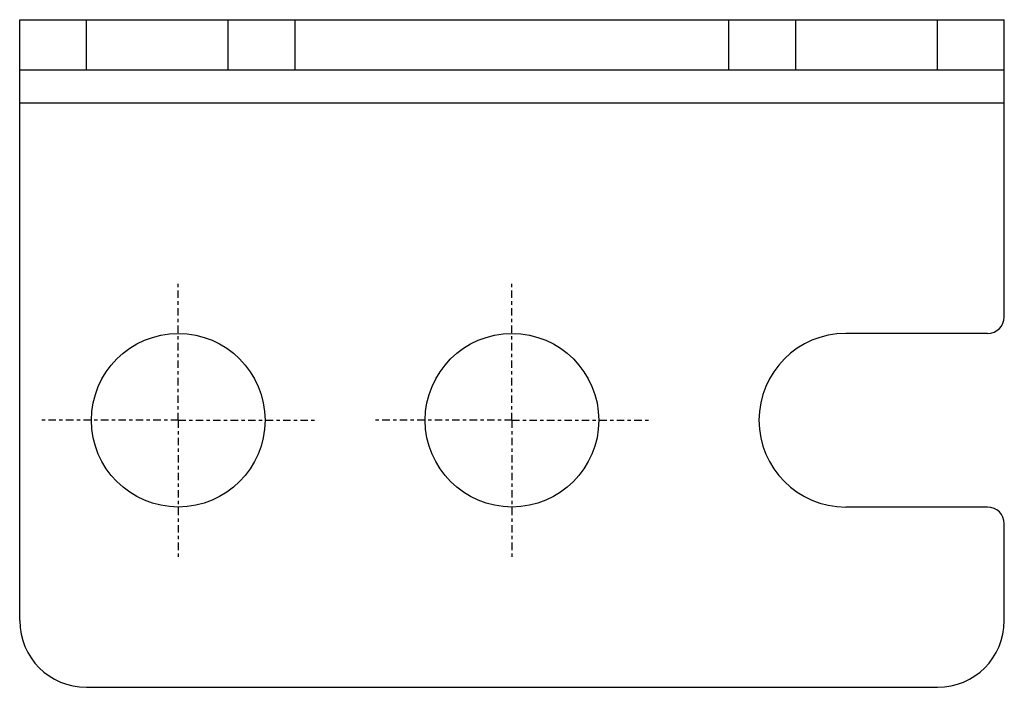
# Model space of a CAD drawing. Header units: inches. Extents: x -125 to 182, y -216 to -15.
# Tile 2 of 15: x -118 to -89, y -98 to -78. Entities that reach past the tile are written whole.
import ezdxf

# ---------------------------------------------------------------- set-up
doc = ezdxf.new("R2010")
doc.units = ezdxf.units.IN
doc.header["$LTSCALE"] = 0.595472
doc.header["$MEASUREMENT"] = 0
doc.linetypes.add('CENTER', pattern=[0.6, 0.375, -0.075, 0.075, -0.075])
doc.layers.add('I-04090', color=7, linetype='CONTINUOUS')
doc.layers.add('I-0409中心線', color=7, linetype='CONTINUOUS')

msp = doc.modelspace()

# ---------------------------------------------------------------- linework, layer by layer
at = {"layer": 'I-04090', "color": 7, "linetype": 'Continuous'}
for p, q in [((-118.266, -95.756), (-118.266, -77.756)), ((-116.266, -79.256), (-116.266, -77.756)), ((-112.016, -79.256), (-112.016, -77.756)), ((-110.016, -79.256), (-110.016, -77.756)), ((-97.016, -79.256), (-97.016, -77.756)), ((-95.016, -79.256), (-95.016, -77.756)), ((-90.766, -79.256), (-90.766, -77.756)), ((-88.766, -86.656), (-88.766, -77.756)), ((-118.266, -79.256), (-88.766, -79.256)), ((-88.766, -80.256), (-118.266, -80.256)), ((-89.266, -87.156), (-93.516, -87.156)), ((-89.266, -92.356), (-93.516, -92.356)), ((-88.766, -95.756), (-88.766, -92.856)), ((-116.266, -97.756), (-90.766, -97.756))]:
    msp.add_line(p, q, dxfattribs=at)
at = {"layer": 'I-04090', "color": 4, "linetype": 'Continuous'}
msp.add_line((-118.266, -77.756), (-88.766, -77.756), dxfattribs=at)
at = {"layer": 'I-04090', "color": 7, "linetype": 'Continuous'}
for centre in [(-113.516, -89.756), (-103.516, -89.756)]:
    msp.add_circle(centre, 2.6, dxfattribs=at)
for centre, radius, start, end in [((-89.266, -86.656), 0.5, 270, 0), ((-93.516, -89.756), 2.6, 90, 270), ((-89.266, -92.856), 0.5, 0, 90), ((-116.266, -95.756), 2, 180, 270), ((-90.766, -95.756), 2, 270, 0)]:
    msp.add_arc(centre, radius, start, end, dxfattribs=at)
at = {"layer": 'I-0409中心線', "color": 7, "linetype": 'CENTER'}
for p, q in [((-113.516, -89.756), (-113.516, -85.656)), ((-103.516, -89.756), (-103.516, -85.656)), ((-113.516, -89.756), (-117.616, -89.756)), ((-113.516, -89.756), (-113.516, -93.856)), ((-113.516, -89.756), (-109.416, -89.756)), ((-103.516, -89.756), (-107.616, -89.756)), ((-103.516, -89.756), (-99.416, -89.756)), ((-103.516, -89.756), (-103.516, -93.856))]:
    msp.add_line(p, q, dxfattribs=at)

doc.saveas('drawing.dxf')
